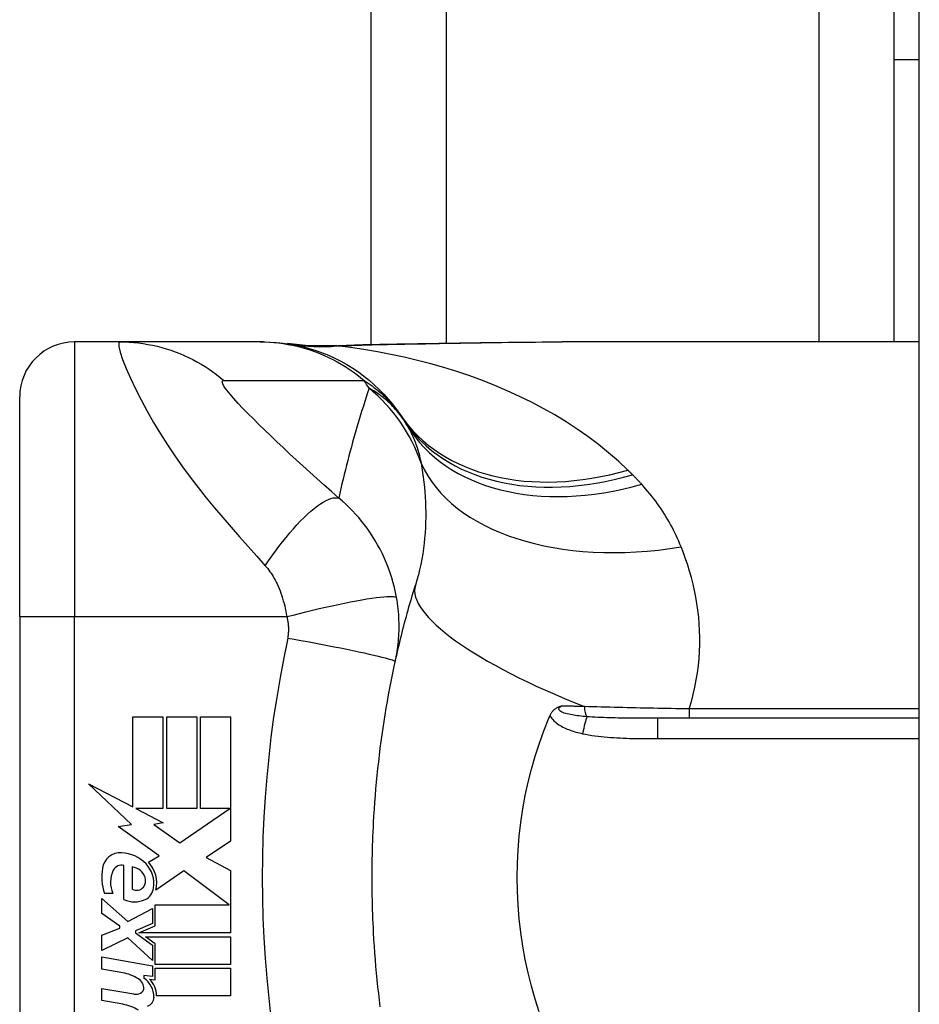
# Model space of a CAD drawing. Header units: inches. Extents: x 6 to 216, y 11 to 118.
# Tile 136 of 212: x 48.159 to 48.804, y 49.787 to 50.492. Entities that reach past the tile are written whole.
import ezdxf

# ---------------------------------------------------------------- set-up
doc = ezdxf.new("R2010")
doc.units = ezdxf.units.IN
doc.header["$MEASUREMENT"] = 0
doc.layers.add('Visible Edges(ANSI)', color=7, linetype='Continuous', lineweight=25)
doc.layers.add('Visible Tangent Edges(ANSI)', color=7, linetype='Continuous', lineweight=25)

msp = doc.modelspace()

# ---------------------------------------------------------------- linework, layer by layer
at = {"layer": 'Visible Edges(ANSI)'}
for p, q in [((48.80357, 20.13673), (48.80357, 79.61773)), ((48.41057, 50.25978), (48.41057, 75.14669)), ((48.78557, 50.46397), (48.78557, 50.58897)), ((48.78557, 50.46397), (48.80357, 50.46397)), ((48.78557, 50.26159), (48.78557, 50.46397)), ((48.2306, 50.26159), (48.19806, 50.26159)), ((48.33102, 50.26159), (48.2306, 50.26159)), ((48.33344, 50.26159), (48.33102, 50.26159)), ((48.80357, 50.26159), (48.54762, 50.26159)), ((48.15869, 50.06474), (48.15869, 50.22222)), ((48.15869, 50.06474), (48.15869, 49.69072)), ((48.23979, 49.993), (48.26119, 49.993)), ((48.23979, 49.92835), (48.23979, 49.993)), ((48.26119, 49.993), (48.26119, 49.9272)), ((48.26419, 49.993), (48.28559, 49.993)), ((48.26419, 49.9272), (48.26419, 49.993)), ((48.28559, 49.993), (48.28559, 49.9272)), ((48.28839, 49.9272), (48.28839, 49.993)), ((48.28839, 49.993), (48.30979, 49.993)), ((48.30979, 49.993), (48.30979, 49.9038)), ((48.80357, 49.9919), (48.61618, 49.9919)), ((48.20799, 49.94491), (48.23979, 49.92835)), ((48.23879, 49.91568), (48.20799, 49.94491)), ((48.242, 49.9272), (48.26159, 49.917)), ((48.26119, 49.9272), (48.242, 49.9272)), ((48.28559, 49.9272), (48.26419, 49.9272)), ((48.27359, 49.9026), (48.30939, 49.9272)), ((48.30939, 49.9272), (48.28839, 49.9272)), ((48.22933, 49.91435), (48.23879, 49.91568)), ((48.26159, 49.917), (48.25489, 49.9157)), ((48.25489, 49.9157), (48.27359, 49.9026)), ((48.25869, 49.8934), (48.22933, 49.91435)), ((48.30979, 49.9038), (48.29238, 49.89206)), ((48.25099, 49.88878), (48.25869, 49.8934)), ((48.29238, 49.89206), (48.30979, 49.8828)), ((48.23339, 49.862), (48.23339, 49.8864)), ((48.23939, 49.8854), (48.23939, 49.8694)), ((48.27629, 49.8826), (48.25639, 49.8688)), ((48.30896, 49.8582), (48.27629, 49.8826)), ((48.30979, 49.8828), (48.30979, 49.8382)), ((48.22539, 49.8664), (48.21939, 49.8664)), ((48.21759, 49.8628), (48.23619, 49.8464)), ((48.21759, 49.852), (48.21759, 49.8628)), ((48.25589, 49.8582), (48.30896, 49.8582)), ((48.25589, 49.8432), (48.25589, 49.8582)), ((48.23059, 49.843), (48.21759, 49.852)), ((48.23619, 49.8464), (48.25399, 49.8556)), ((48.25399, 49.8556), (48.25399, 49.8448)), ((48.25399, 49.8448), (48.24174, 49.8396)), ((48.21759, 49.8364), (48.23059, 49.8414)), ((48.23059, 49.8414), (48.23059, 49.843)), ((48.24174, 49.8396), (48.24174, 49.8382)), ((48.24174, 49.8382), (48.25399, 49.8293)), ((48.24411, 49.8382), (48.25589, 49.8432)), ((48.30979, 49.8382), (48.24411, 49.8382)), ((48.21759, 49.8256), (48.21759, 49.8364)), ((48.23631, 49.8346), (48.21759, 49.8256)), ((48.25399, 49.8184), (48.23631, 49.8346)), ((48.24899, 49.8354), (48.30979, 49.8354)), ((48.25589, 49.83039), (48.24899, 49.8354)), ((48.25589, 49.8156), (48.25589, 49.83039)), ((48.30979, 49.8354), (48.30979, 49.8156)), ((48.25399, 49.8293), (48.25399, 49.8184)), ((48.21759, 49.821), (48.25399, 49.81459)), ((48.21759, 49.8122), (48.21759, 49.821)), ((48.23259, 49.80956), (48.21759, 49.8122)), ((48.25399, 49.81459), (48.25399, 49.807)), ((48.30979, 49.8156), (48.25589, 49.8156)), ((48.25589, 49.8128), (48.30979, 49.8128)), ((48.25589, 49.8046), (48.25589, 49.8128)), ((48.30979, 49.8128), (48.30979, 49.793)), ((48.24759, 49.80756), (48.24759, 49.80563)), ((48.25399, 49.807), (48.24759, 49.80756)), ((48.25179, 49.80496), (48.25589, 49.8046)), ((48.21759, 49.7984), (48.24059, 49.79435)), ((48.21759, 49.7896), (48.21759, 49.7984)), ((48.23259, 49.78696), (48.21759, 49.7896)), ((48.30979, 49.793), (48.25679, 49.793))]:
    msp.add_line(p, q, dxfattribs=at)
at = {"layer": 'Visible Edges(ANSI)', "flags": 128}
for points in [[(48.33344, 50.26159), (48.33809, 50.2615), (48.34277, 50.26122), (48.34747, 50.26075), (48.35219, 50.26009), (48.35691, 50.25924), (48.36161, 50.25818), (48.36629, 50.25693), (48.37094, 50.25548), (48.37554, 50.25383), (48.38008, 50.25199), (48.38455, 50.24996), (48.38893, 50.24775), (48.39321, 50.24535), (48.39739, 50.24278), (48.40146, 50.24004), (48.40539, 50.23715), (48.40919, 50.2341), (48.41284, 50.23092), (48.41635, 50.2276), (48.41969, 50.22417), (48.42288, 50.22063), (48.42589, 50.21699), (48.42874, 50.21326), (48.43141, 50.20946)], [(48.42905, 50.26013), (48.45922, 50.26061), (48.48911, 50.26108), (48.51861, 50.26145), (48.54762, 50.26159)], [(48.38094, 50.25879), (48.36577, 50.25883), (48.35065, 50.26033)], [(48.38094, 50.25879), (48.40474, 50.25963), (48.42905, 50.26013)], [(48.42792, 50.03247), (48.42844, 50.03483), (48.42897, 50.03718), (48.42951, 50.03953), (48.43005, 50.04187), (48.4306, 50.0442), (48.43116, 50.04652), (48.43172, 50.04884), (48.4323, 50.05115), (48.43288, 50.05346), (48.43346, 50.05576), (48.43405, 50.05805), (48.43465, 50.06033), (48.43526, 50.06261), (48.43587, 50.06488), (48.43649, 50.06715), (48.43712, 50.06941), (48.43776, 50.07166), (48.4384, 50.0739), (48.43904, 50.07614), (48.4397, 50.07837), (48.44036, 50.0806), (48.44103, 50.08281), (48.4417, 50.08503), (48.44238, 50.08723)], [(48.41238, 49.91709), (48.41266, 49.92195), (48.41297, 49.92681), (48.41331, 49.93167), (48.41368, 49.93652), (48.41409, 49.94137), (48.41452, 49.94622), (48.41499, 49.95106), (48.41549, 49.9559), (48.41603, 49.96073), (48.41659, 49.96556), (48.41719, 49.97038), (48.41782, 49.9752), (48.41848, 49.98001), (48.41918, 49.98482), (48.41991, 49.98962), (48.42067, 49.99441), (48.42146, 49.9992), (48.42228, 50.00398), (48.42314, 50.00875), (48.42403, 50.01351), (48.42496, 50.01827), (48.42591, 50.02301), (48.4269, 50.02775), (48.42792, 50.03247)], [(48.53878, 49.99369), (48.53899, 49.99416), (48.53921, 49.99461), (48.53945, 49.99506), (48.53971, 49.99549), (48.53997, 49.99591), (48.54026, 49.99631), (48.54056, 49.99671), (48.54087, 49.99709), (48.5412, 49.99745), (48.54154, 49.9978), (48.5419, 49.99813), (48.54225, 49.99843), (48.54262, 49.99871), (48.54298, 49.99897), (48.54335, 49.99921), (48.54372, 49.99943), (48.54409, 49.99963), (48.54447, 49.99981), (48.54484, 49.99998), (48.54522, 50.00014), (48.54559, 50.00028), (48.54597, 50.00042), (48.54635, 50.00054), (48.54673, 50.00066)], [(48.53802, 49.9919), (48.53805, 49.99198), (48.53808, 49.99205), (48.53811, 49.99213), (48.53814, 49.9922), (48.53818, 49.99228), (48.53821, 49.99235), (48.53824, 49.99243), (48.53827, 49.9925), (48.5383, 49.99258), (48.53833, 49.99265), (48.53837, 49.99273), (48.5384, 49.9928), (48.53843, 49.99287), (48.53846, 49.99295), (48.53849, 49.99302), (48.53853, 49.9931), (48.53856, 49.99317), (48.53859, 49.99325), (48.53862, 49.99332), (48.53865, 49.9934), (48.53868, 49.99347), (48.53872, 49.99355), (48.53875, 49.99362), (48.53878, 49.99369)], [(48.53118, 49.78148), (48.52821, 49.79066), (48.52553, 49.79997), (48.52316, 49.80941), (48.52109, 49.81898), (48.51933, 49.82865), (48.51789, 49.83841), (48.51676, 49.84822), (48.51596, 49.85807), (48.51548, 49.86794), (48.51533, 49.87784), (48.51549, 49.88775), (48.51598, 49.89765), (48.51679, 49.90753), (48.51792, 49.91732), (48.51936, 49.92703), (48.52112, 49.93664), (48.52318, 49.94615), (48.52554, 49.95555), (48.52821, 49.96484), (48.53119, 49.97399), (48.53445, 49.98302), (48.53802, 49.9919)], [(48.41238, 49.83837), (48.41222, 49.84165), (48.41206, 49.84493), (48.41193, 49.8482), (48.4118, 49.85148), (48.41169, 49.85476), (48.4116, 49.85804), (48.41152, 49.86132), (48.41145, 49.8646), (48.4114, 49.86788), (48.41136, 49.87117), (48.41134, 49.87445), (48.41134, 49.87773), (48.41134, 49.88101), (48.41136, 49.88429), (48.4114, 49.88758), (48.41145, 49.89086), (48.41152, 49.89414), (48.4116, 49.89742), (48.41169, 49.9007), (48.4118, 49.90398), (48.41193, 49.90726), (48.41206, 49.91054), (48.41222, 49.91381), (48.41238, 49.91709)], [(48.41719, 49.78508), (48.41659, 49.7899), (48.41603, 49.79473), (48.41549, 49.79956), (48.41499, 49.8044), (48.41452, 49.80925), (48.41409, 49.81409), (48.41368, 49.81894), (48.41331, 49.82379), (48.41297, 49.82865), (48.41266, 49.83351), (48.41238, 49.83837)]]:
    msp.add_lwpolyline(points, dxfattribs=at)
at = {"layer": 'Visible Edges(ANSI)'}
for centre, radius, start, end in [((48.19806, 50.22222), 0.03937, 90, 180), ((47.93889, 49.87773), 0.59381, 33.52082, 33.96213), ((48.33548, 50.14043), 0.11811, 31.30007, 33.52082), ((48.231, 49.88247), 0.01315, 86.56465, 171.56052), ((48.2302, 49.86911), 0.02654, 44.16843, 86.56465), ((48.23158, 49.88027), 0.0064, 73.52609, 154.67838), ((48.23495, 49.87372), 0.01992, 350.40854, 44.16843), ((48.23495, 49.87372), 0.022, 347.07905, 43.17854), ((48.25803, 49.87846), 0.04048, 171.56052, 197.33425), ((48.24429, 49.87425), 0.02046, 154.67838, 202.56091), ((48.23803, 49.87429), 0.0112, 19.37968, 82.99755), ((48.24171, 49.87558), 0.0073, 321.16516, 19.37968), ((48.24243, 49.875), 0.00637, 241.45471, 321.16516), ((48.2445, 49.87127), 0.01013, 293.84447, 355.08017), ((48.24099, 49.8792), 0.0188, 246.15553, 293.84447), ((48.22721, 49.77903), 0.031, 57.59924, 80), ((48.23932, 49.79811), 0.0084, 6.03001, 57.59924), ((48.23897, 49.79215), 0.016, 359.47765, 57.41137), ((48.2408, 49.79334), 0.016, 358.79525, 46.5849), ((48.24202, 49.80242), 0.0082, 260, 293.55712), ((48.24369, 49.79857), 0.004, 293.55712, 6.03001), ((48.24822, 49.79207), 0.00676, 286.9928, 359.47765), ((48.22765, 49.75636), 0.031, 58.55841, 80.82565)]:
    msp.add_arc(centre, radius, start, end, dxfattribs=at)
at = {"layer": 'Visible Tangent Edges(ANSI)'}
for p, q in [((48.46442, 75.14576), (48.46442, 50.2607)), ((48.73172, 50.26159), (48.73172, 75.14487)), ((48.19806, 50.26159), (48.19806, 50.06474)), ((48.15869, 50.06474), (48.19806, 50.06474)), ((48.19806, 49.69072), (48.19806, 50.06474)), ((48.19806, 50.06474), (48.35014, 50.06474)), ((48.63862, 49.99865), (48.63862, 49.9919)), ((48.80357, 49.99865), (48.63862, 49.99865)), ((48.61618, 49.97733), (48.61618, 49.9919)), ((48.61618, 49.97733), (48.80357, 49.97733))]:
    msp.add_line(p, q, dxfattribs=at)
at = {"layer": 'Visible Tangent Edges(ANSI)', "flags": 128}
for points in [[(48.2306, 50.26159), (48.22978, 50.26076), (48.22984, 50.25828), (48.23077, 50.25429), (48.23251, 50.24899), (48.23497, 50.24265), (48.23805, 50.23554), (48.24164, 50.22793), (48.24566, 50.22), (48.25003, 50.21192), (48.25469, 50.2038), (48.25959, 50.19572), (48.26471, 50.18774), (48.26999, 50.17988), (48.27543, 50.17217), (48.281, 50.16461), (48.28669, 50.15719), (48.29247, 50.14991), (48.29834, 50.14275), (48.30428, 50.13571), (48.31027, 50.12877), (48.31631, 50.12188), (48.32242, 50.115), (48.32859, 50.10807), (48.33473, 50.1012)], [(48.2306, 50.26159), (48.23391, 50.26154), (48.23724, 50.2614), (48.24058, 50.26115), (48.24392, 50.26081), (48.24726, 50.26037), (48.25059, 50.25983), (48.25392, 50.25919), (48.25723, 50.25844), (48.26053, 50.2576), (48.2638, 50.25666), (48.26704, 50.25563), (48.27026, 50.25449), (48.27344, 50.25326), (48.27658, 50.25194), (48.27968, 50.25052), (48.28274, 50.24901), (48.28574, 50.24742), (48.28869, 50.24574), (48.29158, 50.24398), (48.29441, 50.24214), (48.29717, 50.24022), (48.29987, 50.23824), (48.3025, 50.23618), (48.30506, 50.23405)], [(48.33102, 50.26159), (48.33434, 50.26154), (48.33766, 50.2614), (48.341, 50.26115), (48.34433, 50.26081), (48.34767, 50.26037), (48.35101, 50.25983), (48.35433, 50.25918), (48.35765, 50.25844), (48.36094, 50.2576), (48.36422, 50.25666), (48.36747, 50.25562), (48.37069, 50.25448), (48.37387, 50.25325), (48.37702, 50.25192), (48.38012, 50.25051), (48.38318, 50.249), (48.38619, 50.2474), (48.38914, 50.24572), (48.39204, 50.24396), (48.39488, 50.24212), (48.39766, 50.2402), (48.40037, 50.23821), (48.40301, 50.23615), (48.40558, 50.23402)], [(48.42964, 50.25997), (48.43466, 50.26005), (48.43969, 50.26014), (48.4447, 50.26023), (48.44971, 50.26031), (48.45471, 50.2604), (48.4597, 50.26049), (48.46468, 50.26058), (48.46965, 50.26067), (48.47461, 50.26076), (48.47956, 50.26085), (48.4845, 50.26093), (48.48943, 50.26102), (48.49435, 50.26109), (48.49926, 50.26117), (48.50415, 50.26124), (48.50904, 50.26131), (48.51391, 50.26137), (48.51877, 50.26142), (48.52361, 50.26147), (48.52844, 50.26151), (48.53326, 50.26154), (48.53806, 50.26157), (48.54285, 50.26158), (48.54762, 50.26159)], [(48.38303, 50.25877), (48.38295, 50.25877), (48.38286, 50.25878), (48.38277, 50.25878), (48.38269, 50.25879), (48.3826, 50.25879), (48.38251, 50.25879), (48.38243, 50.2588), (48.38234, 50.2588), (48.38225, 50.2588), (48.38216, 50.2588), (48.38208, 50.2588), (48.38199, 50.2588), (48.3819, 50.25881), (48.38182, 50.25881), (48.38173, 50.25881), (48.38164, 50.2588), (48.38155, 50.2588), (48.38147, 50.2588), (48.38138, 50.2588), (48.38129, 50.2588), (48.38121, 50.2588), (48.38112, 50.25879), (48.38103, 50.25879), (48.38094, 50.25879)], [(48.38601, 50.25867), (48.38583, 50.25867), (48.38566, 50.25868), (48.3855, 50.25868), (48.38533, 50.25869), (48.38517, 50.25869), (48.38502, 50.25869), (48.38487, 50.2587), (48.38472, 50.2587), (48.38458, 50.25871), (48.38444, 50.25871), (48.38431, 50.25871), (48.38418, 50.25872), (48.38406, 50.25872), (48.38394, 50.25873), (48.38383, 50.25873), (48.38372, 50.25873), (48.38361, 50.25874), (48.38352, 50.25874), (48.38342, 50.25875), (48.38333, 50.25875), (48.38325, 50.25875), (48.38317, 50.25876), (48.3831, 50.25876), (48.38303, 50.25877)], [(48.38601, 50.25867), (48.38779, 50.25875), (48.38957, 50.25883), (48.39136, 50.2589), (48.39315, 50.25898), (48.39494, 50.25905), (48.39674, 50.25911), (48.39854, 50.25918), (48.40034, 50.25924), (48.40215, 50.2593), (48.40396, 50.25936), (48.40578, 50.25942), (48.4076, 50.25947), (48.40942, 50.25952), (48.41124, 50.25957), (48.41307, 50.25962), (48.4149, 50.25967), (48.41673, 50.25971), (48.41857, 50.25975), (48.42041, 50.25979), (48.42225, 50.25983), (48.42409, 50.25987), (48.42594, 50.2599), (48.42778, 50.25993), (48.42964, 50.25997)], [(48.59467, 50.1697), (48.58791, 50.17608), (48.58087, 50.18222), (48.57358, 50.18811), (48.56605, 50.19376), (48.55832, 50.19917), (48.55038, 50.20433), (48.54227, 50.20925), (48.534, 50.21392), (48.52557, 50.21837), (48.51698, 50.22259), (48.50825, 50.22658), (48.49938, 50.23035), (48.49039, 50.2339), (48.48128, 50.23723), (48.47206, 50.24034), (48.46275, 50.24323), (48.45336, 50.24591), (48.44389, 50.24837), (48.43435, 50.25061), (48.42476, 50.25265), (48.41512, 50.25447), (48.40544, 50.25608), (48.39573, 50.25748), (48.38601, 50.25867)], [(48.42905, 50.26013), (48.42907, 50.26013), (48.4291, 50.26013), (48.42912, 50.26013), (48.42915, 50.26012), (48.42917, 50.26012), (48.4292, 50.26012), (48.42922, 50.26012), (48.42925, 50.26011), (48.42927, 50.26011), (48.42929, 50.2601), (48.42932, 50.2601), (48.42934, 50.26009), (48.42937, 50.26008), (48.42939, 50.26007), (48.42942, 50.26007), (48.42944, 50.26006), (48.42947, 50.26005), (48.42949, 50.26004), (48.42951, 50.26003), (48.42954, 50.26002), (48.42956, 50.26), (48.42959, 50.25999), (48.42961, 50.25998), (48.42964, 50.25997)], [(48.38741, 50.14972), (48.3821, 50.1544), (48.37683, 50.15907), (48.37169, 50.16367), (48.36667, 50.1682), (48.36175, 50.17268), (48.35691, 50.17711), (48.35218, 50.18149), (48.34754, 50.18582), (48.34302, 50.19008), (48.33861, 50.19427), (48.33433, 50.1984), (48.33018, 50.20244), (48.32618, 50.2064), (48.32235, 50.21025), (48.31872, 50.21398), (48.31533, 50.21756), (48.31222, 50.22095), (48.30947, 50.2241), (48.30716, 50.22696), (48.30537, 50.22944), (48.3042, 50.23145), (48.30374, 50.23292), (48.30402, 50.2338), (48.30506, 50.23405)], [(48.30506, 50.23405), (48.30927, 50.23402), (48.31346, 50.23402), (48.31766, 50.23402), (48.32185, 50.23402), (48.32603, 50.23402), (48.33021, 50.23402), (48.3344, 50.23402), (48.33859, 50.23402), (48.34277, 50.23402), (48.34696, 50.23402), (48.35114, 50.23402), (48.35533, 50.23402), (48.35951, 50.23402), (48.3637, 50.23402), (48.36788, 50.23402), (48.37207, 50.23402), (48.37626, 50.23402), (48.38044, 50.23402), (48.38463, 50.23402), (48.38881, 50.23402), (48.393, 50.23402), (48.39718, 50.23402), (48.40138, 50.23402), (48.40558, 50.23402)], [(48.40558, 50.23402), (48.40709, 50.23303), (48.40855, 50.23204), (48.40997, 50.23104), (48.41134, 50.23004), (48.41267, 50.22904), (48.41396, 50.22803), (48.41521, 50.22702), (48.41642, 50.22601), (48.4176, 50.22499), (48.41874, 50.22398), (48.41984, 50.22296), (48.42091, 50.22193), (48.42195, 50.22091), (48.42295, 50.21988), (48.42393, 50.21885), (48.42487, 50.21782), (48.42578, 50.21679), (48.42666, 50.21575), (48.42752, 50.21471), (48.42835, 50.21367), (48.42915, 50.21262), (48.42993, 50.21157), (48.43068, 50.21052), (48.43141, 50.20946)], [(48.40915, 50.22835), (48.4081, 50.22519), (48.40706, 50.22202), (48.40604, 50.21884), (48.40503, 50.21565), (48.40403, 50.21245), (48.40304, 50.20924), (48.40207, 50.20602), (48.4011, 50.20279), (48.40015, 50.19955), (48.39921, 50.1963), (48.39829, 50.19304), (48.39738, 50.18977), (48.39648, 50.18649), (48.39559, 50.1832), (48.39471, 50.1799), (48.39385, 50.17659), (48.393, 50.17327), (48.39216, 50.16993), (48.39134, 50.16659), (48.39053, 50.16324), (48.38973, 50.15987), (48.38894, 50.1565), (48.38817, 50.15312), (48.38741, 50.14972)], [(48.43395, 50.20566), (48.43302, 50.20702), (48.43208, 50.20834), (48.43113, 50.20962), (48.43016, 50.21085), (48.42919, 50.21204), (48.4282, 50.2132), (48.4272, 50.21431), (48.4262, 50.21538), (48.42518, 50.21642), (48.42416, 50.21743), (48.42312, 50.2184), (48.42209, 50.21934), (48.42104, 50.22025), (48.41999, 50.22113), (48.41893, 50.22197), (48.41786, 50.22279), (48.41679, 50.22358), (48.41571, 50.22434), (48.41463, 50.22507), (48.41354, 50.22578), (48.41245, 50.22646), (48.41135, 50.22711), (48.41025, 50.22774), (48.40915, 50.22835)], [(48.4364, 50.20179), (48.43697, 50.20084), (48.43752, 50.19987), (48.43807, 50.19888), (48.4386, 50.19789), (48.43911, 50.19687), (48.43962, 50.19584), (48.44011, 50.1948), (48.44058, 50.19374), (48.44105, 50.19266), (48.4415, 50.19158), (48.44193, 50.19047), (48.44236, 50.18935), (48.44277, 50.18822), (48.44317, 50.18707), (48.44355, 50.1859), (48.44392, 50.18472), (48.44428, 50.18353), (48.44462, 50.18232), (48.44496, 50.18109), (48.44528, 50.17985), (48.44558, 50.1786), (48.44588, 50.17732), (48.44616, 50.17604), (48.44643, 50.17474)], [(48.44643, 50.17474), (48.44699, 50.17139), (48.44751, 50.16799), (48.44799, 50.16456), (48.44841, 50.16109), (48.44878, 50.15758), (48.44909, 50.15404), (48.44934, 50.15047), (48.44954, 50.14687), (48.44967, 50.14324), (48.44973, 50.1396), (48.44973, 50.13592), (48.44966, 50.13223), (48.44951, 50.12852), (48.44929, 50.12478), (48.44898, 50.12103), (48.4486, 50.11727), (48.44813, 50.11348), (48.44758, 50.1097), (48.44694, 50.10592), (48.44621, 50.10214), (48.44539, 50.09838), (48.44448, 50.09464), (48.44347, 50.09092), (48.44238, 50.08723)], [(48.59806, 50.16635), (48.59792, 50.16649), (48.59778, 50.16663), (48.59763, 50.16677), (48.59749, 50.16692), (48.59735, 50.16706), (48.59721, 50.1672), (48.59707, 50.16734), (48.59693, 50.16748), (48.59679, 50.16761), (48.59665, 50.16775), (48.59651, 50.16789), (48.59637, 50.16803), (48.59623, 50.16817), (48.59608, 50.16831), (48.59594, 50.16845), (48.5958, 50.16859), (48.59566, 50.16873), (48.59552, 50.16887), (48.59538, 50.16901), (48.59524, 50.16915), (48.5951, 50.16929), (48.59496, 50.16942), (48.59482, 50.16956), (48.59467, 50.1697)], [(48.6046, 50.15954), (48.60433, 50.15983), (48.60407, 50.16012), (48.6038, 50.16041), (48.60353, 50.16069), (48.60326, 50.16098), (48.60299, 50.16127), (48.60272, 50.16155), (48.60245, 50.16184), (48.60218, 50.16213), (48.60191, 50.16241), (48.60164, 50.1627), (48.60137, 50.16298), (48.60109, 50.16326), (48.60082, 50.16355), (48.60055, 50.16383), (48.60027, 50.16411), (48.6, 50.16439), (48.59972, 50.16467), (48.59945, 50.16496), (48.59917, 50.16524), (48.59889, 50.16552), (48.59861, 50.1658), (48.59834, 50.16607), (48.59806, 50.16635)], [(48.63281, 50.11474), (48.63197, 50.11678), (48.6311, 50.11881), (48.6302, 50.12082), (48.62927, 50.12282), (48.62832, 50.12481), (48.62733, 50.12678), (48.62632, 50.12873), (48.62528, 50.13067), (48.62421, 50.13259), (48.62311, 50.1345), (48.62198, 50.1364), (48.62083, 50.13827), (48.61964, 50.14014), (48.61842, 50.14198), (48.61718, 50.14381), (48.6159, 50.14563), (48.6146, 50.14743), (48.61326, 50.14921), (48.61189, 50.15097), (48.6105, 50.15272), (48.60907, 50.15445), (48.60761, 50.15617), (48.60612, 50.15786), (48.6046, 50.15954)], [(48.33473, 50.1012), (48.33709, 50.10468), (48.33951, 50.10815), (48.34198, 50.11159), (48.34451, 50.11498), (48.34707, 50.1183), (48.34966, 50.12154), (48.35227, 50.12467), (48.35487, 50.12769), (48.35747, 50.13056), (48.36004, 50.13328), (48.36258, 50.13583), (48.36507, 50.13819), (48.36749, 50.14035), (48.36984, 50.1423), (48.37211, 50.14404), (48.37428, 50.14556), (48.37634, 50.14685), (48.3783, 50.14792), (48.38014, 50.14875), (48.38185, 50.14937), (48.38343, 50.14977), (48.38489, 50.14995), (48.38622, 50.14993), (48.38741, 50.14972)], [(48.42884, 50.07848), (48.42816, 50.08201), (48.42737, 50.08554), (48.42646, 50.08906), (48.42545, 50.09257), (48.42432, 50.09606), (48.42309, 50.09952), (48.42174, 50.10295), (48.42029, 50.10634), (48.41873, 50.10968), (48.41708, 50.11298), (48.41528, 50.11628), (48.41336, 50.11957), (48.41146, 50.12261), (48.40962, 50.12537), (48.40775, 50.12802), (48.40581, 50.13062), (48.40379, 50.13316), (48.4017, 50.13567), (48.39953, 50.13812), (48.39728, 50.14054), (48.39495, 50.1429), (48.39253, 50.14522), (48.39002, 50.1475), (48.38741, 50.14972)], [(48.63862, 49.99865), (48.64017, 50.00383), (48.64153, 50.00901), (48.64272, 50.01419), (48.64373, 50.01936), (48.64457, 50.02451), (48.64523, 50.02963), (48.64573, 50.03471), (48.64606, 50.03976), (48.64623, 50.04478), (48.64625, 50.04976), (48.64612, 50.0547), (48.64585, 50.0596), (48.64544, 50.06446), (48.64489, 50.06928), (48.6442, 50.07405), (48.64339, 50.07878), (48.64245, 50.08347), (48.6414, 50.0881), (48.64023, 50.09268), (48.63895, 50.09721), (48.63756, 50.10168), (48.63607, 50.1061), (48.63449, 50.11045), (48.63281, 50.11474)], [(48.33473, 50.1012), (48.33561, 50.10019), (48.33646, 50.09915), (48.33729, 50.09807), (48.3381, 50.09696), (48.33889, 50.09581), (48.33967, 50.09463), (48.34042, 50.09341), (48.34115, 50.09216), (48.34186, 50.09087), (48.34255, 50.08955), (48.34323, 50.08816), (48.34394, 50.0866), (48.34465, 50.0849), (48.34533, 50.08318), (48.34596, 50.08146), (48.34657, 50.0797), (48.34714, 50.07791), (48.34767, 50.07609), (48.34818, 50.07424), (48.34864, 50.07237), (48.34907, 50.07048), (48.34947, 50.06858), (48.34982, 50.06666), (48.35014, 50.06474)], [(48.35014, 50.06474), (48.35463, 50.0659), (48.35922, 50.06706), (48.36387, 50.06821), (48.36856, 50.06934), (48.37327, 50.07045), (48.37795, 50.07152), (48.38259, 50.07255), (48.38716, 50.07354), (48.3916, 50.07446), (48.39591, 50.07532), (48.40003, 50.0761), (48.40395, 50.07681), (48.40764, 50.07743), (48.41107, 50.07796), (48.41422, 50.07841), (48.41708, 50.07876), (48.41964, 50.07902), (48.42188, 50.07919), (48.42381, 50.07927), (48.42542, 50.07927), (48.42671, 50.07918), (48.42771, 50.07901), (48.42842, 50.07878), (48.42884, 50.07848)], [(48.42792, 50.03247), (48.4283, 50.03428), (48.42865, 50.03609), (48.42898, 50.0379), (48.42927, 50.03973), (48.42954, 50.04156), (48.42978, 50.0434), (48.43, 50.04524), (48.43018, 50.04709), (48.43033, 50.04895), (48.43046, 50.05081), (48.43055, 50.05267), (48.43062, 50.05454), (48.43066, 50.05643), (48.43066, 50.05833), (48.43064, 50.06025), (48.43058, 50.06219), (48.43049, 50.06419), (48.43036, 50.06623), (48.4302, 50.06828), (48.43, 50.07029), (48.42977, 50.0723), (48.4295, 50.07434), (48.42919, 50.0764), (48.42884, 50.07848)], [(48.35014, 50.06474), (48.35031, 50.06407), (48.35046, 50.0634), (48.3506, 50.06273), (48.35073, 50.06207), (48.35085, 50.06141), (48.35095, 50.06074), (48.35104, 50.06006), (48.35112, 50.0594), (48.35118, 50.05876), (48.35123, 50.05812), (48.35128, 50.05748), (48.35131, 50.05685), (48.35132, 50.05623), (48.35133, 50.0556), (48.35133, 50.05498), (48.35131, 50.05435), (48.35129, 50.05373), (48.35125, 50.05311), (48.3512, 50.05249), (48.35115, 50.05187), (48.35108, 50.05125), (48.351, 50.05063), (48.3509, 50.05002), (48.3508, 50.04941)], [(48.3508, 50.04941), (48.34805, 50.03527), (48.34536, 50.02111), (48.34292, 50.0069), (48.34075, 49.99265), (48.33883, 49.97837), (48.33717, 49.96405), (48.33577, 49.9497), (48.33463, 49.93534), (48.33374, 49.92095), (48.3331, 49.90655), (48.33272, 49.89214), (48.3326, 49.87773), (48.33272, 49.86332), (48.3331, 49.84891), (48.33374, 49.83451), (48.33463, 49.82012), (48.33577, 49.80576), (48.33717, 49.79141), (48.33883, 49.77709)], [(48.3508, 50.04941), (48.35544, 50.04858), (48.36016, 50.04773), (48.36494, 50.04686), (48.36976, 50.04597), (48.37459, 50.04506), (48.37939, 50.04414), (48.38412, 50.04321), (48.38876, 50.04229), (48.39326, 50.04138), (48.39759, 50.04049), (48.40172, 50.03961), (48.40562, 50.03877), (48.40925, 50.03796), (48.41259, 50.03719), (48.41562, 50.03647), (48.41832, 50.0358), (48.42069, 50.03518), (48.42271, 50.03462), (48.4244, 50.03412), (48.42574, 50.03367), (48.42675, 50.03329), (48.42744, 50.03296), (48.42782, 50.03269), (48.42792, 50.03247)], [(48.56525, 49.99303), (48.56387, 49.99314), (48.5625, 49.99327), (48.56114, 49.9934), (48.55979, 49.99355), (48.55847, 49.99371), (48.55717, 49.99389), (48.5559, 49.99408), (48.55465, 49.99428), (48.55345, 49.99451), (48.55228, 49.99475), (48.55116, 49.99501), (48.55009, 49.9953), (48.54908, 49.99562), (48.54814, 49.99597), (48.54729, 49.99634), (48.54656, 49.99676), (48.54597, 49.9972), (48.54553, 49.99767), (48.54527, 49.99816), (48.5452, 49.99867), (48.54533, 49.99919), (48.54565, 49.99969), (48.54612, 50.00019), (48.54673, 50.00066)], [(48.56348, 50.00032), (48.56277, 50.00033), (48.56206, 50.00035), (48.56136, 50.00036), (48.56066, 50.00038), (48.55995, 50.00039), (48.55925, 50.00041), (48.55855, 50.00042), (48.55785, 50.00044), (48.55715, 50.00045), (48.55645, 50.00046), (48.55575, 50.00048), (48.55505, 50.00049), (48.55435, 50.00051), (48.55365, 50.00052), (48.55296, 50.00054), (48.55226, 50.00055), (48.55157, 50.00056), (48.55088, 50.00058), (48.55018, 50.00059), (48.54949, 50.00061), (48.5488, 50.00062), (48.54811, 50.00063), (48.54742, 50.00065), (48.54673, 50.00066)], [(48.63862, 49.99865), (48.63541, 49.99869), (48.6322, 49.99873), (48.629, 49.99878), (48.62579, 49.99883), (48.62259, 49.99888), (48.61939, 49.99894), (48.6162, 49.99899), (48.61302, 49.99905), (48.60984, 49.99911), (48.60667, 49.99918), (48.60351, 49.99924), (48.60036, 49.99931), (48.59723, 49.99938), (48.5941, 49.99945), (48.59098, 49.99953), (48.58787, 49.99961), (48.58477, 49.99969), (48.58169, 49.99977), (48.57862, 49.99986), (48.57556, 49.99994), (48.57251, 50.00003), (48.56949, 50.00013), (48.56647, 50.00022), (48.56348, 50.00032)], [(48.53878, 49.99369), (48.53938, 49.99273), (48.54005, 49.99181), (48.54079, 49.99094), (48.54159, 49.99012), (48.54243, 49.98935), (48.54331, 49.98862), (48.54422, 49.98794), (48.54516, 49.98731), (48.54612, 49.98671), (48.5471, 49.98614), (48.5481, 49.98561), (48.54912, 49.98511), (48.55016, 49.98464), (48.5512, 49.98419), (48.55226, 49.98376), (48.55333, 49.98337), (48.55441, 49.98299), (48.5555, 49.98263), (48.5566, 49.9823), (48.5577, 49.98198), (48.5588, 49.98168), (48.5599, 49.9814), (48.56101, 49.98113), (48.56211, 49.98088)], [(48.61618, 49.9919), (48.61394, 49.9919), (48.61171, 49.99191), (48.60949, 49.99191), (48.60727, 49.99191), (48.60506, 49.99192), (48.60286, 49.99193), (48.60067, 49.99194), (48.59849, 49.99195), (48.59632, 49.99197), (48.59416, 49.99199), (48.592, 49.99202), (48.58986, 49.99205), (48.58773, 49.99208), (48.58562, 49.99212), (48.58351, 49.99217), (48.58142, 49.99223), (48.57933, 49.99229), (48.57727, 49.99236), (48.57522, 49.99244), (48.57319, 49.99253), (48.57117, 49.99264), (48.56918, 49.99275), (48.5672, 49.99288), (48.56525, 49.99303)], [(48.56211, 49.98088), (48.56433, 49.98042), (48.56655, 49.98001), (48.56878, 49.97964), (48.57102, 49.97932), (48.57327, 49.97903), (48.57552, 49.97877), (48.57777, 49.97854), (48.58003, 49.97834), (48.58228, 49.97817), (48.58454, 49.97802), (48.5868, 49.97789), (48.58906, 49.97778), (48.59132, 49.97768), (48.59358, 49.9776), (48.59584, 49.97753), (48.5981, 49.97748), (48.60036, 49.97743), (48.60262, 49.9774), (48.60488, 49.97737), (48.60714, 49.97735), (48.6094, 49.97734), (48.61166, 49.97733), (48.61392, 49.97733), (48.61618, 49.97733)]]:
    msp.add_lwpolyline(points, dxfattribs=at)
at = {"layer": 'Visible Tangent Edges(ANSI)'}
msp.add_arc((48.0383, 49.99845), 0.43633, 31.79568, 32.67565, dxfattribs=at)
for centre, major_axis, ratio, start_param, end_param in [((48.37932, 50.45508), (-0.02867, -0.19475), 0.91694, 0, 0.179726), ((48.38601, 50.45402), (-0.03285, -0.19409), 0.802573, 0, 0.207855), ((48.3346, 50.13781), (-0.11201, 0.03746), 0.992002, 3.787137, 4.348938), ((48.59467, 50.31943), (-0.16327, -0.10997), 0.696909, 0, 1.131926), ((48.59806, 50.31437), (-0.16411, -0.10871), 0.689059, 0, 1.142601), ((48.6046, 50.30406), (-0.1682, -0.10227), 0.678602, 0, 1.179478), ((48.63281, 50.23629), (-0.19017, -0.05083), 0.604241, 0.09545, 1.410679), ((48.63037, 50.02884), (-0.18799, 0.05839), 0.249251, 0, 1.285379), ((48.56682, 50.00175), (0, -0.00984), 0.343453, 4.857789, 5.800686), ((48.56211, 49.97559), (0.00402, 0.01927), 0.056853, 0.451678, 1.304606)]:
    msp.add_ellipse(centre, major_axis=major_axis, ratio=ratio, start_param=start_param, end_param=end_param, dxfattribs=at)

doc.saveas('drawing.dxf')
